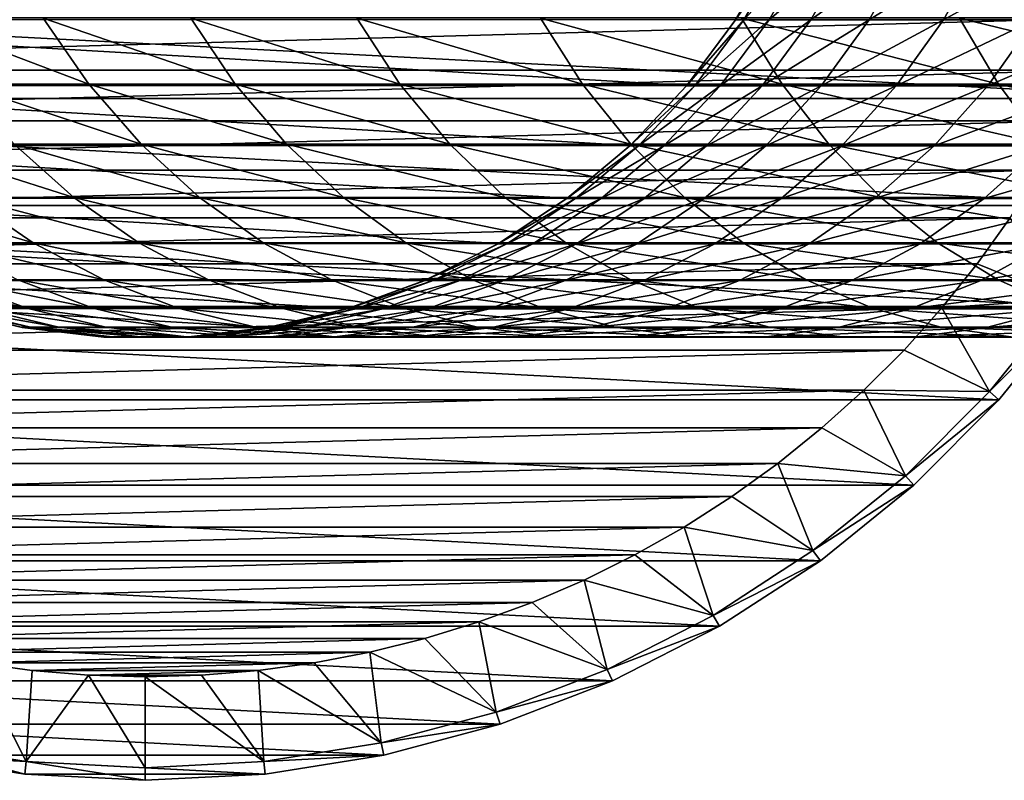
# Model space of a CAD drawing. Header units: metres. Extents: x -23 to 265, y -23 to 70.
# Tile 4 of 64: x -2 to 17, y -23 to -8. Entities that reach past the tile are written whole.
import ezdxf

# ---------------------------------------------------------------- set-up
doc = ezdxf.new("R2010")
doc.units = ezdxf.units.M
doc.layers.add('solid_SWIVIEL_SPOUT_SW0001', color=7, linetype='CONTINUOUS')

msp = doc.modelspace()

# ---------------------------------------------------------------- linework, layer by layer
at = {"layer": 'solid_SWIVIEL_SPOUT_SW0001'}
for points in [[(12.508663, -6.287555, 180.25), (11.693248, -7.698569, 180.25), (11.696816, -7.693145, 100.25)], [(12.673204, -6.287555, 186.304977), (11.693248, -7.698569, 180.25), (12.508663, -6.287555, 180.25)], [(11.858993, -7.698569, 186.349274), (11.693248, -7.698569, 180.25), (12.673204, -6.287555, 186.304977)], [(11.858993, -7.698569, 186.349274), (12.673204, -6.287555, 186.304977), (13.166343, -6.287555, 192.342087)], [(12.355738, -7.698569, 192.430527), (11.858993, -7.698569, 186.349274), (13.166343, -6.287555, 192.342087)], [(12.355738, -7.698569, 192.430527), (13.166343, -6.287555, 192.342087), (13.986623, -6.287555, 198.343506)], [(13.182017, -7.698569, 198.475845), (12.355738, -7.698569, 192.430527), (13.986623, -6.287555, 198.343506)], [(13.182017, -7.698569, 198.475845), (13.986623, -6.287555, 198.343506), (15.131623, -6.287555, 204.291519)], [(14.335391, -7.698569, 204.467361), (13.182017, -7.698569, 198.475845), (15.131623, -6.287555, 204.291519)], [(14.335391, -7.698569, 204.467361), (15.131623, -6.287555, 204.291519), (16.597965, -6.287555, 210.168579)], [(15.812457, -7.698569, 210.38739), (14.335391, -7.698569, 204.467361), (16.597965, -6.287555, 210.168579)], [(15.812457, -7.698569, 210.38739), (16.597965, -6.287555, 210.168579), (18.381319, -6.287555, 215.957321)], [(17.608854, -7.698569, 216.21846), (15.812457, -7.698569, 210.38739), (18.381319, -6.287555, 215.957321)], [(-21.63653, -7.030156, -130), (21.636524, -7.030174, -130), (20.783159, -9.253258, -130)], [(-21.63653, -7.030156, -130), (20.783159, -9.253258, -130), (-20.783169, -9.253239, -130)], [(19.229807, -7.661891, 100), (-19.229818, -7.661862, 100), (-18.78681, -8.691704, 100)], [(18.786798, -8.691728, 100), (19.229807, -7.661891, 100), (-18.78681, -8.691704, 100)], [(-11.696821, -7.693137, 100.25), (11.696816, -7.693145, 100.25), (10.724623, -8.999025, 100.25)], [(-11.696821, -7.693137, 100.25), (10.724623, -8.999025, 100.25), (-10.724627, -8.99902, 100.25)], [(-4.566957, -7.664522, 223.715607), (-3.647996, -8.974045, 223.404938), (-1.11591, -8.974045, 230.273682)], [(-2.016642, -7.664522, 230.633804), (-4.566957, -7.664522, 223.715607), (-1.11591, -8.974045, 230.273682)], [(-2.016642, -7.664522, 230.633804), (-1.11591, -8.974045, 230.273682), (1.785475, -8.974045, 236.994766)], [(0.90563, -7.664522, 237.40329), (-2.016642, -7.664522, 230.633804), (1.785475, -8.974045, 236.994766)], [(0.90563, -7.664522, 237.40329), (1.785475, -8.974045, 236.994766), (5.047593, -8.974045, 243.54837)], [(4.191233, -7.664522, 244.004074), (0.90563, -7.664522, 237.40329), (5.047593, -8.974045, 243.54837)], [(4.191233, -7.664522, 244.004074), (5.047593, -8.974045, 243.54837), (8.660816, -8.974045, 249.915146)], [(7.830468, -7.664522, 250.416672), (4.191233, -7.664522, 244.004074), (8.660816, -8.974045, 249.915146)], [(7.830468, -7.664522, 250.416672), (8.660816, -8.974045, 249.915146), (12.614479, -8.974045, 256.076294)], [(11.812594, -7.664522, 256.622162), (7.830468, -7.664522, 250.416672), (12.614479, -8.974045, 256.076294)], [(11.693248, -7.698569, 180.25), (10.719385, -9.005264, 180.25), (10.724623, -8.999025, 100.25)], [(11.858993, -7.698569, 186.349274), (10.719385, -9.005264, 180.25), (11.693248, -7.698569, 180.25)], [(10.886567, -9.005264, 186.402161), (10.719385, -9.005264, 180.25), (11.858993, -7.698569, 186.349274)], [(11.693248, -7.698569, 180.25), (10.724623, -8.999025, 100.25), (11.696816, -7.693145, 100.25)], [(10.886567, -9.005264, 186.402161), (11.858993, -7.698569, 186.349274), (12.355738, -7.698569, 192.430527)], [(11.38762, -9.005264, 192.536148), (10.886567, -9.005264, 186.402161), (12.355738, -7.698569, 192.430527)], [(11.38762, -9.005264, 192.536148), (12.355738, -7.698569, 192.430527), (13.182017, -7.698569, 198.475845)], [(12.221064, -9.005264, 198.633881), (11.38762, -9.005264, 192.536148), (13.182017, -7.698569, 198.475845)], [(11.812594, -7.664522, 256.622162), (12.614479, -8.974045, 256.076294), (16.896914, -8.974045, 262.013611)], [(16.125858, -7.664522, 262.602234), (11.812594, -7.664522, 256.622162), (16.896914, -8.974045, 262.013611)], [(12.221064, -9.005264, 198.633881), (13.182017, -7.698569, 198.475845), (14.335391, -7.698569, 204.467361)], [(13.38444, -9.005264, 204.677353), (12.221064, -9.005264, 198.633881), (14.335391, -7.698569, 204.467361)], [(13.38444, -9.005264, 204.677353), (14.335391, -7.698569, 204.467361), (15.812457, -7.698569, 210.38739)], [(14.874314, -9.005264, 210.648727), (13.38444, -9.005264, 204.677353), (15.812457, -7.698569, 210.38739)], [(14.874314, -9.005264, 210.648727), (15.812457, -7.698569, 210.38739), (17.608854, -7.698569, 216.21846)], [(16.686289, -9.005264, 216.530365), (14.874314, -9.005264, 210.648727), (17.608854, -7.698569, 216.21846)], [(16.125858, -7.664522, 262.602234), (16.896914, -8.974045, 262.013611), (21.495478, -8.974045, 267.709595)], [(20.757528, -7.664522, 268.339233), (16.125858, -7.664522, 262.602234), (21.495478, -8.974045, 267.709595)], [(16.686289, -9.005264, 216.530365), (17.608854, -7.698569, 216.21846), (19.719278, -7.698569, 221.943375)], [(18.815014, -9.005264, 222.304916), (16.686289, -9.005264, 216.530365), (19.719278, -7.698569, 221.943375)], [(18.786798, -8.691728, 100), (-18.78681, -8.691704, 100), (-18.288727, -9.696001, 100)], [(18.288715, -9.696025, 100), (18.786798, -8.691728, 100), (-18.288727, -9.696001, 100)], [(-10.724627, -8.99902, 100.25), (10.724623, -8.999025, 100.25), (9.607366, -10.183247, 100.25)], [(-10.724627, -8.99902, 100.25), (9.607366, -10.183247, 100.25), (-9.607372, -10.183241, 100.25)], [(-3.647996, -8.974045, 223.404938), (-2.5911, -10.161966, 223.047623), (-0.079978, -10.161966, 229.859497)], [(-1.11591, -8.974045, 230.273682), (-3.647996, -8.974045, 223.404938), (-0.079978, -10.161966, 229.859497)], [(-1.11591, -8.974045, 230.273682), (-0.079978, -10.161966, 229.859497), (2.797383, -10.161966, 236.524933)], [(1.785475, -8.974045, 236.994766), (-1.11591, -8.974045, 230.273682), (2.797383, -10.161966, 236.524933)], [(1.785475, -8.974045, 236.994766), (2.797383, -10.161966, 236.524933), (6.032492, -10.161966, 243.024277)], [(5.047593, -8.974045, 243.54837), (1.785475, -8.974045, 236.994766), (6.032492, -10.161966, 243.024277)], [(5.047593, -8.974045, 243.54837), (6.032492, -10.161966, 243.024277), (9.615798, -10.161966, 249.338333)], [(8.660816, -8.974045, 249.915146), (5.047593, -8.974045, 243.54837), (9.615798, -10.161966, 249.338333)], [(8.660816, -8.974045, 249.915146), (9.615798, -10.161966, 249.338333), (13.536726, -10.161966, 255.448456)], [(12.614479, -8.974045, 256.076294), (8.660816, -8.974045, 249.915146), (13.536726, -10.161966, 255.448456)], [(10.719385, -9.005264, 180.25), (9.600271, -10.189936, 180.25), (9.607366, -10.183247, 100.25)], [(10.886567, -9.005264, 186.402161), (9.600271, -10.189936, 180.25), (10.719385, -9.005264, 180.25)], [(9.769105, -10.189936, 186.462936), (9.600271, -10.189936, 180.25), (10.886567, -9.005264, 186.402161)], [(10.719385, -9.005264, 180.25), (9.607366, -10.183247, 100.25), (10.724623, -8.999025, 100.25)], [(9.769105, -10.189936, 186.462936), (10.886567, -9.005264, 186.402161), (11.38762, -9.005264, 192.536148)], [(10.275107, -10.189936, 192.657532), (9.769105, -10.189936, 186.462936), (11.38762, -9.005264, 192.536148)], [(10.275107, -10.189936, 192.657532), (11.38762, -9.005264, 192.536148), (12.221064, -9.005264, 198.633881)], [(11.116786, -10.189936, 198.815506), (10.275107, -10.189936, 192.657532), (12.221064, -9.005264, 198.633881)], [(11.116786, -10.189936, 198.815506), (12.221064, -9.005264, 198.633881), (13.38444, -9.005264, 204.677353)], [(12.291655, -10.189936, 204.918671), (11.116786, -10.189936, 198.815506), (13.38444, -9.005264, 204.677353)], [(12.291655, -10.189936, 204.918671), (13.38444, -9.005264, 204.677353), (14.874314, -9.005264, 210.648727)], [(13.796247, -10.189936, 210.949036), (12.291655, -10.189936, 204.918671), (14.874314, -9.005264, 210.648727)], [(12.614479, -8.974045, 256.076294), (13.536726, -10.161966, 255.448456), (17.783703, -10.161966, 261.336639)], [(16.896914, -8.974045, 262.013611), (12.614479, -8.974045, 256.076294), (17.783703, -10.161966, 261.336639)], [(13.796247, -10.189936, 210.949036), (14.874314, -9.005264, 210.648727), (16.686289, -9.005264, 216.530365)], [(15.626122, -10.189936, 216.888779), (13.796247, -10.189936, 210.949036), (16.686289, -9.005264, 216.530365)], [(15.626122, -10.189936, 216.888779), (16.686289, -9.005264, 216.530365), (18.815014, -9.005264, 222.304916)], [(17.775879, -10.189936, 222.720383), (15.626122, -10.189936, 216.888779), (18.815014, -9.005264, 222.304916)], [(16.896914, -8.974045, 262.013611), (17.783703, -10.161966, 261.336639), (22.344193, -10.161966, 266.985443)], [(21.495478, -8.974045, 267.709595), (16.896914, -8.974045, 262.013611), (22.344193, -10.161966, 266.985443)], [(-20.783169, -9.253239, -130), (20.783159, -9.253258, -130), (19.702097, -11.374965, -130)], [(-20.783169, -9.253239, -130), (19.702097, -11.374965, -130), (-19.702105, -11.374951, -130)], [(18.288715, -9.696025, 100), (-18.288727, -9.696001, 100), (-17.73695, -10.671954, 100)], [(17.73694, -10.671971, 100), (18.288715, -9.696025, 100), (-17.73695, -10.671954, 100)], [(-9.607372, -10.183241, 100.25), (9.607366, -10.183247, 100.25), (8.360217, -11.229728, 100.25)], [(-9.607372, -10.183241, 100.25), (8.360217, -11.229728, 100.25), (-8.36022, -11.229725, 100.25)], [(-4.728569, -10.161966, 216.109421), (-3.528125, -11.212191, 215.775024), (-1.410588, -11.212191, 222.648514)], [(-2.5911, -10.161966, 223.047623), (-4.728569, -10.161966, 216.109421), (-1.410588, -11.212191, 222.648514)], [(-2.5911, -10.161966, 223.047623), (-1.410588, -11.212191, 222.648514), (1.077116, -11.212191, 229.396866)], [(-0.079978, -10.161966, 229.859497), (-2.5911, -10.161966, 223.047623), (1.077116, -11.212191, 229.396866)], [(-0.079978, -10.161966, 229.859497), (1.077116, -11.212191, 229.396866), (3.927645, -11.212191, 236.000153)], [(2.797383, -10.161966, 236.524933), (-0.079978, -10.161966, 229.859497), (3.927645, -11.212191, 236.000153)], [(2.797383, -10.161966, 236.524933), (3.927645, -11.212191, 236.000153), (7.132585, -11.212191, 242.438889)], [(6.032492, -10.161966, 243.024277), (2.797383, -10.161966, 236.524933), (7.132585, -11.212191, 242.438889)], [(6.032492, -10.161966, 243.024277), (7.132585, -11.212191, 242.438889), (10.682476, -11.212191, 248.694046)], [(9.615798, -10.161966, 249.338333), (6.032492, -10.161966, 243.024277), (10.682476, -11.212191, 248.694046)], [(9.600271, -10.189936, 180.25), (8.351071, -11.23653, 180.25), (8.360217, -11.229728, 100.25)], [(9.769105, -10.189936, 186.462936), (8.351071, -11.23653, 180.25), (9.600271, -10.189936, 180.25)], [(8.521749, -11.23653, 186.530777), (8.351071, -11.23653, 180.25), (9.769105, -10.189936, 186.462936)], [(9.600271, -10.189936, 180.25), (8.360217, -11.229728, 100.25), (9.607366, -10.183247, 100.25)], [(8.521749, -11.23653, 186.530777), (9.769105, -10.189936, 186.462936), (10.275107, -10.189936, 192.657532)], [(9.033277, -11.23653, 192.793015), (8.521749, -11.23653, 186.530777), (10.275107, -10.189936, 192.657532)], [(9.033277, -11.23653, 192.793015), (10.275107, -10.189936, 192.657532), (11.116786, -10.189936, 198.815506)], [(9.884145, -11.23653, 199.018234), (9.033277, -11.23653, 192.793015), (11.116786, -10.189936, 198.815506)], [(9.615798, -10.161966, 249.338333), (10.682476, -11.212191, 248.694046), (14.566839, -11.212191, 254.747208)], [(13.536726, -10.161966, 255.448456), (9.615798, -10.161966, 249.338333), (14.566839, -11.212191, 254.747208)], [(9.884145, -11.23653, 199.018234), (11.116786, -10.189936, 198.815506), (12.291655, -10.189936, 204.918671)], [(11.071843, -11.23653, 205.188049), (9.884145, -11.23653, 199.018234), (12.291655, -10.189936, 204.918671)], [(11.071843, -11.23653, 205.188049), (12.291655, -10.189936, 204.918671), (13.796247, -10.189936, 210.949036)], [(12.592866, -11.23653, 211.284256), (11.071843, -11.23653, 205.188049), (13.796247, -10.189936, 210.949036)], [(12.592866, -11.23653, 211.284256), (13.796247, -10.189936, 210.949036), (15.626122, -10.189936, 216.888779)], [(14.442721, -11.23653, 217.288864), (12.592866, -11.23653, 211.284256), (15.626122, -10.189936, 216.888779)], [(13.536726, -10.161966, 255.448456), (14.566839, -11.212191, 254.747208), (18.774212, -11.212191, 260.580475)], [(17.783703, -10.161966, 261.336639), (13.536726, -10.161966, 255.448456), (18.774212, -11.212191, 260.580475)], [(14.442721, -11.23653, 217.288864), (15.626122, -10.189936, 216.888779), (17.775879, -10.189936, 222.720383)], [(16.615952, -11.23653, 223.184143), (14.442721, -11.23653, 217.288864), (17.775879, -10.189936, 222.720383)], [(16.615952, -11.23653, 223.184143), (17.775879, -10.189936, 222.720383), (20.23917, -10.189936, 228.426636)], [(19.106142, -11.23653, 228.952698), (16.615952, -11.23653, 223.184143), (20.23917, -10.189936, 228.426636)], [(17.73694, -10.671971, 100), (-17.73695, -10.671954, 100), (-17.133148, -11.616593, 100)], [(17.133141, -11.616605, 100), (17.73694, -10.671971, 100), (-17.133148, -11.616593, 100)], [(-8.36022, -11.229725, 100.25), (8.360217, -11.229728, 100.25), (6.999993, -12.12436, 100.25)], [(-8.36022, -11.229725, 100.25), (6.999993, -12.12436, 100.25), (-7, -12.124356, 100.25)], [(-5.269244, -11.212191, 208.796661), (-3.941481, -12.110486, 208.503464), (-2.218246, -12.110486, 215.410126)], [(-3.528125, -11.212191, 215.775024), (-5.269244, -11.212191, 208.796661), (-2.218246, -12.110486, 215.410126)], [(-3.528125, -11.212191, 215.775024), (-2.218246, -12.110486, 215.410126), (-0.122459, -12.110486, 222.213028)], [(-1.410588, -11.212191, 222.648514), (-3.528125, -11.212191, 215.775024), (-0.122459, -12.110486, 222.213028)], [(-1.410588, -11.212191, 222.648514), (-0.122459, -12.110486, 222.213028), (2.339694, -12.110486, 228.892059)], [(1.077116, -11.212191, 229.396866), (-1.410588, -11.212191, 222.648514), (2.339694, -12.110486, 228.892059)], [(1.077116, -11.212191, 229.396866), (2.339694, -12.110486, 228.892059), (5.160944, -12.110486, 235.427521)], [(3.927645, -11.212191, 236.000153), (1.077116, -11.212191, 229.396866), (5.160944, -12.110486, 235.427521)], [(3.927645, -11.212191, 236.000153), (5.160944, -12.110486, 235.427521), (8.332965, -12.110486, 241.800125)], [(7.132585, -11.212191, 242.438889), (3.927645, -11.212191, 236.000153), (8.332965, -12.110486, 241.800125)], [(8.351071, -11.23653, 180.25), (6.988711, -12.130866, 180.25), (6.999993, -12.12436, 100.25)], [(8.521749, -11.23653, 186.530777), (6.988711, -12.130866, 180.25), (8.351071, -11.23653, 180.25)], [(7.161399, -12.130866, 186.604767), (6.988711, -12.130866, 180.25), (8.521749, -11.23653, 186.530777)], [(8.351071, -11.23653, 180.25), (6.999993, -12.12436, 100.25), (8.360217, -11.229728, 100.25)], [(7.132585, -11.212191, 242.438889), (8.332965, -12.110486, 241.800125), (11.846394, -12.110486, 247.991043)], [(10.682476, -11.212191, 248.694046), (7.132585, -11.212191, 242.438889), (11.846394, -12.110486, 247.991043)], [(7.161399, -12.130866, 186.604767), (8.521749, -11.23653, 186.530777), (9.033277, -11.23653, 192.793015)], [(7.678953, -12.130866, 192.940765), (7.161399, -12.130866, 186.604767), (9.033277, -11.23653, 192.793015)], [(7.678953, -12.130866, 192.940765), (9.033277, -11.23653, 192.793015), (9.884145, -11.23653, 199.018234)], [(8.539845, -12.130866, 199.239319), (7.678953, -12.130866, 192.940765), (9.884145, -11.23653, 199.018234)], [(8.539845, -12.130866, 199.239319), (9.884145, -11.23653, 199.018234), (11.071843, -11.23653, 205.188049)], [(9.741534, -12.130866, 205.481827), (8.539845, -12.130866, 199.239319), (11.071843, -11.23653, 205.188049)], [(9.741534, -12.130866, 205.481827), (11.071843, -11.23653, 205.188049), (12.592866, -11.23653, 211.284256)], [(11.280475, -12.130866, 211.649841), (9.741534, -12.130866, 205.481827), (12.592866, -11.23653, 211.284256)], [(10.682476, -11.212191, 248.694046), (11.846394, -12.110486, 247.991043), (15.69086, -12.110486, 253.982025)], [(14.566839, -11.212191, 254.747208), (10.682476, -11.212191, 248.694046), (15.69086, -12.110486, 253.982025)], [(11.280475, -12.130866, 211.649841), (12.592866, -11.23653, 211.284256), (14.442721, -11.23653, 217.288864)], [(13.152122, -12.130866, 217.725189), (11.280475, -12.130866, 211.649841), (14.442721, -11.23653, 217.288864)], [(13.152122, -12.130866, 217.725189), (14.442721, -11.23653, 217.288864), (16.615952, -11.23653, 223.184143)], [(15.350954, -12.130866, 223.689911), (13.152122, -12.130866, 217.725189), (16.615952, -11.23653, 223.184143)], [(14.566839, -11.212191, 254.747208), (15.69086, -12.110486, 253.982025), (19.855017, -12.110486, 259.755371)], [(18.774212, -11.212191, 260.580475), (14.566839, -11.212191, 254.747208), (19.855017, -12.110486, 259.755371)], [(15.350954, -12.130866, 223.689911), (16.615952, -11.23653, 223.184143), (19.106142, -11.23653, 228.952698)], [(17.870478, -12.130866, 229.526428), (15.350954, -12.130866, 223.689911), (19.106142, -11.23653, 228.952698)], [(-19.702105, -11.374951, -130), (19.702097, -11.374965, -130), (18.405117, -13.37214, -130)], [(-19.702105, -11.374951, -130), (18.405117, -13.37214, -130), (-18.405123, -13.372131, -130)], [(17.133141, -11.616605, 100), (-17.133148, -11.616593, 100), (-16.479145, -12.52708, 100)], [(16.479136, -12.527091, 100), (17.133141, -11.616605, 100), (-16.479145, -12.52708, 100)], [(18.202868, -13.225187, 98.199997), (17.133141, -11.616605, 100), (16.479136, -12.527091, 100)], [(-7, -12.124356, 100.25), (6.999993, -12.12436, 100.25), (5.545114, -12.855027, 100.25)], [(-7, -12.124356, 100.25), (5.545114, -12.855027, 100.25), (-5.545118, -12.855025, 100.25)], [(-3.941481, -12.110486, 208.503464), (-2.52078, -12.84468, 208.189728), (-0.81668, -12.84468, 215.019699)], [(-2.218246, -12.110486, 215.410126), (-3.941481, -12.110486, 208.503464), (-0.81668, -12.84468, 215.019699)], [(-2.218246, -12.110486, 215.410126), (-0.81668, -12.84468, 215.019699), (1.255835, -12.84468, 221.747055)], [(-0.122459, -12.110486, 222.213028), (-2.218246, -12.110486, 215.410126), (1.255835, -12.84468, 221.747055)], [(-0.122459, -12.110486, 222.213028), (1.255835, -12.84468, 221.747055), (3.690646, -12.84468, 228.351929)], [(2.339694, -12.110486, 228.892059), (-0.122459, -12.110486, 222.213028), (3.690646, -12.84468, 228.351929)], [(2.339694, -12.110486, 228.892059), (3.690646, -12.84468, 228.351929), (6.480569, -12.84468, 234.814819)], [(5.160944, -12.110486, 235.427521), (2.339694, -12.110486, 228.892059), (6.480569, -12.84468, 234.814819)], [(5.160944, -12.110486, 235.427521), (6.480569, -12.84468, 234.814819), (9.617367, -12.84468, 241.116653)], [(8.332965, -12.110486, 241.800125), (5.160944, -12.110486, 235.427521), (9.617367, -12.84468, 241.116653)], [(6.988711, -12.130866, 180.25), (5.531652, -12.860826, 180.25), (5.545114, -12.855027, 100.25)], [(7.161399, -12.130866, 186.604767), (5.531652, -12.860826, 180.25), (6.988711, -12.130866, 180.25)], [(5.70649, -12.860826, 186.683899), (5.531652, -12.860826, 180.25), (7.161399, -12.130866, 186.604767)], [(6.988711, -12.130866, 180.25), (5.545114, -12.855027, 100.25), (6.999993, -12.12436, 100.25)], [(5.70649, -12.860826, 186.683899), (7.161399, -12.130866, 186.604767), (7.678953, -12.130866, 192.940765)], [(6.230489, -12.860826, 193.098801), (5.70649, -12.860826, 186.683899), (7.678953, -12.130866, 192.940765)], [(6.230489, -12.860826, 193.098801), (7.678953, -12.130866, 192.940765), (8.539845, -12.130866, 199.239319)], [(7.102101, -12.860826, 199.475784), (6.230489, -12.860826, 193.098801), (8.539845, -12.130866, 199.239319)], [(7.102101, -12.860826, 199.475784), (8.539845, -12.130866, 199.239319), (9.741534, -12.130866, 205.481827)], [(8.318754, -12.860826, 205.796021), (7.102101, -12.860826, 199.475784), (9.741534, -12.130866, 205.481827)], [(8.318754, -12.860826, 205.796021), (9.741534, -12.130866, 205.481827), (11.280475, -12.130866, 211.649841)], [(9.876858, -12.860826, 212.040848), (8.318754, -12.860826, 205.796021), (11.280475, -12.130866, 211.649841)], [(8.332965, -12.110486, 241.800125), (9.617367, -12.84468, 241.116653), (13.091781, -12.84468, 247.238831)], [(11.846394, -12.110486, 247.991043), (8.332965, -12.110486, 241.800125), (13.091781, -12.84468, 247.238831)], [(9.876858, -12.860826, 212.040848), (11.280475, -12.130866, 211.649841), (13.152122, -12.130866, 217.725189)], [(11.771811, -12.860826, 218.191833), (9.876858, -12.860826, 212.040848), (13.152122, -12.130866, 217.725189)], [(11.771811, -12.860826, 218.191833), (13.152122, -12.130866, 217.725189), (15.350954, -12.130866, 223.689911)], [(13.998024, -12.860826, 224.23085), (11.771811, -12.860826, 218.191833), (15.350954, -12.130866, 223.689911)], [(11.846394, -12.110486, 247.991043), (13.091781, -12.84468, 247.238831), (16.893557, -12.84468, 253.163269)], [(15.69086, -12.110486, 253.982025), (11.846394, -12.110486, 247.991043), (16.893557, -12.84468, 253.163269)], [(13.998024, -12.860826, 224.23085), (15.350954, -12.130866, 223.689911), (17.870478, -12.130866, 229.526428)], [(16.548922, -12.860826, 230.14003), (13.998024, -12.860826, 224.23085), (17.870478, -12.130866, 229.526428)], [(15.69086, -12.110486, 253.982025), (16.893557, -12.84468, 253.163269), (21.011475, -12.84468, 258.872498)], [(19.855017, -12.110486, 259.755371), (15.69086, -12.110486, 253.982025), (21.011475, -12.84468, 258.872498)], [(16.548922, -12.860826, 230.14003), (17.870478, -12.130866, 229.526428), (20.70326, -12.130866, 235.217499)], [(19.416979, -12.860826, 235.901962), (16.548922, -12.860826, 230.14003), (20.70326, -12.130866, 235.217499)], [(16.479136, -12.527091, 100), (-16.479145, -12.52708, 100), (-15.776754, -13.400896, 100)], [(15.776747, -13.400906, 100), (16.479136, -12.527091, 100), (-15.776754, -13.400896, 100)], [(18.202868, -13.225187, 98.199997), (16.479136, -12.527091, 100), (15.776747, -13.400906, 100)], [(-5.545118, -12.855025, 100.25), (5.545114, -12.855027, 100.25), (4.015254, -13.411851, 100.25)], [(-5.545118, -12.855025, 100.25), (4.015254, -13.411851, 100.25), (-4.015261, -13.411848, 100.25)], [(-4.80472, -12.84468, 194.30275), (-3.283356, -13.404825, 194.13678), (-2.341331, -13.404825, 201.028915)], [(-3.851436, -12.84468, 201.277267), (-4.80472, -12.84468, 194.30275), (-2.341331, -13.404825, 201.028915)], [(-3.851436, -12.84468, 201.277267), (-2.341331, -13.404825, 201.028915), (-1.026393, -13.404825, 207.859711)], [(-2.52078, -12.84468, 208.189728), (-3.851436, -12.84468, 201.277267), (-1.026393, -13.404825, 207.859711)], [(-2.52078, -12.84468, 208.189728), (-1.026393, -13.404825, 207.859711), (0.65758, -13.404825, 214.609024)], [(-0.81668, -12.84468, 215.019699), (-2.52078, -12.84468, 208.189728), (0.65758, -13.404825, 214.609024)], [(-0.81668, -12.84468, 215.019699), (0.65758, -13.404825, 214.609024), (2.705615, -13.404825, 221.256912)], [(1.255835, -12.84468, 221.747055), (-0.81668, -12.84468, 215.019699), (2.705615, -13.404825, 221.256912)], [(1.255835, -12.84468, 221.747055), (2.705615, -13.404825, 221.256912), (5.111669, -13.404825, 227.783783)], [(3.690646, -12.84468, 228.351929), (1.255835, -12.84468, 221.747055), (5.111669, -13.404825, 227.783783)], [(3.690646, -12.84468, 228.351929), (5.111669, -13.404825, 227.783783), (7.868638, -13.404825, 234.170334)], [(6.480569, -12.84468, 234.814819), (3.690646, -12.84468, 228.351929), (7.868638, -13.404825, 234.170334)], [(5.531652, -12.860826, 180.25), (3.999637, -13.416516, 180.25), (4.015254, -13.411851, 100.25)], [(5.70649, -12.860826, 186.683899), (3.999637, -13.416516, 180.25), (5.531652, -12.860826, 180.25)], [(4.176736, -13.416516, 186.767105), (3.999637, -13.416516, 180.25), (5.70649, -12.860826, 186.683899)], [(5.531652, -12.860826, 180.25), (4.015254, -13.411851, 100.25), (5.545114, -12.855027, 100.25)], [(4.176736, -13.416516, 186.767105), (5.70649, -12.860826, 186.683899), (6.230489, -12.860826, 193.098801)], [(4.707511, -13.416516, 193.264954), (4.176736, -13.416516, 186.767105), (6.230489, -12.860826, 193.098801)], [(4.707511, -13.416516, 193.264954), (6.230489, -12.860826, 193.098801), (7.102101, -12.860826, 199.475784)], [(5.590395, -13.416516, 199.724411), (4.707511, -13.416516, 193.264954), (7.102101, -12.860826, 199.475784)], [(5.590395, -13.416516, 199.724411), (7.102101, -12.860826, 199.475784), (8.318754, -12.860826, 205.796021)], [(6.822782, -13.416516, 206.126373), (5.590395, -13.416516, 199.724411), (8.318754, -12.860826, 205.796021)], [(6.480569, -12.84468, 234.814819), (7.868638, -13.404825, 234.170334), (10.968386, -13.404825, 240.397736)], [(9.617367, -12.84468, 241.116653), (6.480569, -12.84468, 234.814819), (10.968386, -13.404825, 240.397736)], [(6.822782, -13.416516, 206.126373), (8.318754, -12.860826, 205.796021), (9.876858, -12.860826, 212.040848)], [(8.401034, -13.416516, 212.451965), (6.822782, -13.416516, 206.126373), (9.876858, -12.860826, 212.040848)], [(8.401034, -13.416516, 212.451965), (9.876858, -12.860826, 212.040848), (11.771811, -12.860826, 218.191833)], [(10.320494, -13.416516, 218.682495), (8.401034, -13.416516, 212.451965), (11.771811, -12.860826, 218.191833)], [(9.617367, -12.84468, 241.116653), (10.968386, -13.404825, 240.397736), (14.401763, -13.404825, 246.447601)], [(13.091781, -12.84468, 247.238831), (9.617367, -12.84468, 241.116653), (14.401763, -13.404825, 246.447601)], [(10.320494, -13.416516, 218.682495), (11.771811, -12.860826, 218.191833), (13.998024, -12.860826, 224.23085)], [(12.575495, -13.416516, 224.799591), (10.320494, -13.416516, 218.682495), (13.998024, -12.860826, 224.23085)], [(12.575495, -13.416516, 224.799591), (13.998024, -12.860826, 224.23085), (16.548922, -12.860826, 230.14003)], [(15.159381, -13.416516, 230.785202), (12.575495, -13.416516, 224.799591), (16.548922, -12.860826, 230.14003)], [(13.091781, -12.84468, 247.238831), (14.401763, -13.404825, 246.447601), (18.158634, -13.404825, 252.302063)], [(16.893557, -12.84468, 253.163269), (13.091781, -12.84468, 247.238831), (18.158634, -13.404825, 252.302063)], [(15.159381, -13.416516, 230.785202), (16.548922, -12.860826, 230.14003), (19.416979, -12.860826, 235.901962)], [(18.064526, -13.416516, 236.621643), (15.159381, -13.416516, 230.785202), (19.416979, -12.860826, 235.901962)], [(16.893557, -12.84468, 253.163269), (18.158634, -13.404825, 252.302063), (22.227913, -13.404825, 257.943878)], [(21.011475, -12.84468, 258.872498), (16.893557, -12.84468, 253.163269), (22.227913, -13.404825, 257.943878)], [(18.202868, -13.225187, 98.199997), (15.776747, -13.400906, 100), (16.720783, -15.055411, 98.199997)], [(16.720783, -15.055411, 98.199997), (16.720728, -15.055472, -27), (18.202868, -13.225188, -27)], [(18.405123, -13.372135, -31.770285), (18.202868, -13.225188, -27), (16.720728, -15.055472, -27)], [(18.202868, -13.225187, 98.199997), (16.720783, -15.055411, 98.199997), (18.202868, -13.225188, -27)], [(-18.405123, -13.372131, -130), (18.405117, -13.37214, -130), (16.906515, -15.222754, -130)], [(-18.405123, -13.372131, -130), (16.906515, -15.222754, -130), (-16.906519, -15.22275, -130)], [(15.776747, -13.400906, 100), (-15.776754, -13.400896, 100), (-15.028111, -14.235373, 100)], [(15.02811, -14.235375, 100), (15.776747, -13.400906, 100), (-15.028111, -14.235373, 100)], [(-2.266907, -13.78333, 187.117569), (-4.038647, -13.404825, 180.25), (-4.015245, -13.411853, 180.25)], [(-3.849685, -13.404825, 187.203644), (-4.038647, -13.404825, 180.25), (-2.266907, -13.78333, 187.117569)], [(-4.015261, -13.411848, 100.25), (4.015254, -13.411851, 100.25), (2.431064, -13.787311, 100.25)], [(-4.015261, -13.411848, 100.25), (2.431064, -13.787311, 100.25), (-2.431069, -13.78731, 100.25)], [(-4.015245, -13.411853, 180.25), (-4.015261, -13.411848, 100.25), (-2.431069, -13.78731, 100.25)], [(-2.45353, -13.78333, 180.25), (-4.015245, -13.411853, 180.25), (-2.431069, -13.78731, 100.25)], [(-2.266907, -13.78333, 187.117569), (-4.015245, -13.411853, 180.25), (-2.45353, -13.78333, 180.25)], [(-3.849685, -13.404825, 187.203644), (-2.266907, -13.78333, 187.117569), (-1.70759, -13.78333, 193.964859)], [(-3.283356, -13.404825, 194.13678), (-3.849685, -13.404825, 187.203644), (-1.70759, -13.78333, 193.964859)], [(-3.283356, -13.404825, 194.13678), (-1.70759, -13.78333, 193.964859), (-0.777228, -13.78333, 200.771667)], [(-2.341331, -13.404825, 201.028915), (-3.283356, -13.404825, 194.13678), (-0.777228, -13.78333, 200.771667)], [(-2.341331, -13.404825, 201.028915), (-0.777228, -13.78333, 200.771667), (0.521433, -13.78333, 207.517914)], [(-1.026393, -13.404825, 207.859711), (-2.341331, -13.404825, 201.028915), (0.521433, -13.78333, 207.517914)], [(-1.026393, -13.404825, 207.859711), (0.521433, -13.78333, 207.517914), (2.184557, -13.78333, 214.183655)], [(0.65758, -13.404825, 214.609024), (-1.026393, -13.404825, 207.859711), (2.184557, -13.78333, 214.183655)], [(0.65758, -13.404825, 214.609024), (2.184557, -13.78333, 214.183655), (4.207238, -13.78333, 220.749252)], [(2.705615, -13.404825, 221.256912), (0.65758, -13.404825, 214.609024), (4.207238, -13.78333, 220.749252)], [(4.176736, -13.416516, 186.767105), (2.413426, -13.790409, 180.25), (2.431074, -13.787309, 180.25)], [(2.592866, -13.790409, 186.853241), (2.413426, -13.790409, 180.25), (4.176736, -13.416516, 186.767105)], [(2.431074, -13.787309, 180.25), (2.431064, -13.787311, 100.25), (4.015254, -13.411851, 100.25)], [(3.999637, -13.416516, 180.25), (2.431074, -13.787309, 180.25), (4.015254, -13.411851, 100.25)], [(4.176736, -13.416516, 186.767105), (2.431074, -13.787309, 180.25), (3.999637, -13.416516, 180.25)], [(2.592866, -13.790409, 186.853241), (4.176736, -13.416516, 186.767105), (4.707511, -13.416516, 193.264954)], [(3.130657, -13.790409, 193.436996), (2.592866, -13.790409, 186.853241), (4.707511, -13.416516, 193.264954)], [(2.705615, -13.404825, 221.256912), (4.207238, -13.78333, 220.749252), (6.583505, -13.78333, 227.195313)], [(5.111669, -13.404825, 227.783783), (2.705615, -13.404825, 221.256912), (6.583505, -13.78333, 227.195313)], [(3.130657, -13.790409, 193.436996), (4.707511, -13.416516, 193.264954), (5.590395, -13.416516, 199.724411)], [(4.025211, -13.790409, 199.981827), (3.130657, -13.790409, 193.436996), (5.590395, -13.416516, 199.724411)], [(4.025211, -13.790409, 199.981827), (5.590395, -13.416516, 199.724411), (6.822782, -13.416516, 206.126373)], [(5.273888, -13.790409, 206.468414), (4.025211, -13.790409, 199.981827), (6.822782, -13.416516, 206.126373)], [(5.111669, -13.404825, 227.783783), (6.583505, -13.78333, 227.195313), (9.306342, -13.78333, 233.502792)], [(7.868638, -13.404825, 234.170334), (5.111669, -13.404825, 227.783783), (9.306342, -13.78333, 233.502792)], [(5.273888, -13.790409, 206.468414), (6.822782, -13.416516, 206.126373), (8.401034, -13.416516, 212.451965)], [(6.873003, -13.790409, 212.877625), (5.273888, -13.790409, 206.468414), (8.401034, -13.416516, 212.451965)], [(6.873003, -13.790409, 212.877625), (8.401034, -13.416516, 212.451965), (10.320494, -13.416516, 218.682495)], [(8.817834, -13.790409, 219.190521), (6.873003, -13.790409, 212.877625), (10.320494, -13.416516, 218.682495)], [(7.868638, -13.404825, 234.170334), (9.306342, -13.78333, 233.502792), (12.367716, -13.78333, 239.653107)], [(10.968386, -13.404825, 240.397736), (7.868638, -13.404825, 234.170334), (12.367716, -13.78333, 239.653107)], [(8.817834, -13.790409, 219.190521), (10.320494, -13.416516, 218.682495), (12.575495, -13.416516, 224.799591)], [(11.102643, -13.790409, 225.388474), (8.817834, -13.790409, 219.190521), (12.575495, -13.416516, 224.799591)], [(10.968386, -13.404825, 240.397736), (12.367716, -13.78333, 239.653107), (15.758587, -13.78333, 245.628067)], [(14.401763, -13.404825, 246.447601), (10.968386, -13.404825, 240.397736), (15.758587, -13.78333, 245.628067)], [(11.102643, -13.790409, 225.388474), (12.575495, -13.416516, 224.799591), (15.159381, -13.416516, 230.785202)], [(13.720684, -13.790409, 231.453201), (11.102643, -13.790409, 225.388474), (15.159381, -13.416516, 230.785202)], [(13.720684, -13.790409, 231.453201), (15.159381, -13.416516, 230.785202), (18.064526, -13.416516, 236.621643)], [(16.66423, -13.790409, 237.366791), (13.720684, -13.790409, 231.453201), (18.064526, -13.416516, 236.621643)], [(14.401763, -13.404825, 246.447601), (15.758587, -13.78333, 245.628067), (19.468948, -13.78333, 251.410065)], [(18.158634, -13.404825, 252.302063), (14.401763, -13.404825, 246.447601), (19.468948, -13.78333, 251.410065)], [(16.720783, -15.055411, 98.199997), (15.776747, -13.400906, 100), (15.02811, -14.235375, 100)], [(16.66423, -13.790409, 237.366791), (18.064526, -13.416516, 236.621643), (21.282356, -13.416516, 242.291702)], [(19.924593, -13.790409, 243.111786), (16.66423, -13.790409, 237.366791), (21.282356, -13.416516, 242.291702)], [(18.405123, -13.372135, -31.770285), (16.720728, -15.055472, -27), (16.906513, -15.222755, -31.770285)], [(18.405123, -13.372135, -31.770285), (16.906513, -15.222755, -31.770285), (18.405117, -13.37214, -130)], [(16.906513, -15.222755, -31.770285), (16.906515, -15.222754, -130), (18.405117, -13.37214, -130)], [(-2.431074, -13.787309, 180.25), (-2.45353, -13.78333, 180.25), (-2.431069, -13.78731, 100.25)], [(-0.650933, -13.975067, 187.029678), (-2.45353, -13.78333, 180.25), (-2.431074, -13.787309, 180.25)], [(-2.266907, -13.78333, 187.117569), (-2.45353, -13.78333, 180.25), (-0.650933, -13.975067, 187.029678)], [(-2.431074, -13.787309, 180.25), (-2.431069, -13.78731, 100.25), (-0.814046, -13.976313, 100.25)], [(-0.835168, -13.975067, 180.25), (-2.431074, -13.787309, 180.25), (-0.814046, -13.976313, 100.25)], [(-0.650933, -13.975067, 187.029678), (-2.431074, -13.787309, 180.25), (-0.835168, -13.975067, 180.25)], [(-2.431069, -13.78731, 100.25), (2.431064, -13.787311, 100.25), (0.814039, -13.976314, 100.25)], [(-2.431069, -13.78731, 100.25), (0.814039, -13.976314, 100.25), (-0.814046, -13.976313, 100.25)], [(-2.266907, -13.78333, 187.117569), (-0.650933, -13.975067, 187.029678), (-0.098773, -13.975067, 193.789337)], [(-1.70759, -13.78333, 193.964859), (-2.266907, -13.78333, 187.117569), (-0.098773, -13.975067, 193.789337)], [(-1.70759, -13.78333, 193.964859), (-0.098773, -13.975067, 193.789337), (0.819682, -13.975067, 200.509033)], [(-0.777228, -13.78333, 200.771667), (-1.70759, -13.78333, 193.964859), (0.819682, -13.975067, 200.509033)], [(-0.777228, -13.78333, 200.771667), (0.819682, -13.975067, 200.509033), (2.101722, -13.975067, 207.16893)], [(0.521433, -13.78333, 207.517914), (-0.777228, -13.78333, 200.771667), (2.101722, -13.975067, 207.16893)], [(0.521433, -13.78333, 207.517914), (2.101722, -13.975067, 207.16893), (3.743562, -13.975067, 213.749374)], [(2.184557, -13.78333, 214.183655), (0.521433, -13.78333, 207.517914), (3.743562, -13.975067, 213.749374)], [(2.592866, -13.790409, 186.853241), (0.794512, -13.977437, 180.25), (0.814028, -13.976315, 180.25)], [(0.976342, -13.977437, 186.941162), (0.794512, -13.977437, 180.25), (2.592866, -13.790409, 186.853241)], [(0.814028, -13.976315, 180.25), (0.814039, -13.976314, 100.25), (2.431064, -13.787311, 100.25)], [(2.413426, -13.790409, 180.25), (0.814028, -13.976315, 180.25), (2.431064, -13.787311, 100.25)], [(2.592866, -13.790409, 186.853241), (0.814028, -13.976315, 180.25), (2.413426, -13.790409, 180.25)], [(0.976342, -13.977437, 186.941162), (2.592866, -13.790409, 186.853241), (3.130657, -13.790409, 193.436996)], [(1.521293, -13.977437, 193.612579), (0.976342, -13.977437, 186.941162), (3.130657, -13.790409, 193.436996)], [(1.521293, -13.977437, 193.612579), (3.130657, -13.790409, 193.436996), (4.025211, -13.790409, 199.981827)], [(2.427758, -13.977437, 200.244553), (1.521293, -13.977437, 193.612579), (4.025211, -13.790409, 199.981827)], [(2.184557, -13.78333, 214.183655), (3.743562, -13.975067, 213.749374), (5.740356, -13.975067, 220.230942)], [(4.207238, -13.78333, 220.749252), (2.184557, -13.78333, 214.183655), (5.740356, -13.975067, 220.230942)], [(2.431074, -13.787309, 180.25), (2.413426, -13.790409, 180.25), (2.431064, -13.787311, 100.25)], [(2.427758, -13.977437, 200.244553), (4.025211, -13.790409, 199.981827), (5.273888, -13.790409, 206.468414)], [(3.693061, -13.977437, 206.817505), (2.427758, -13.977437, 200.244553), (5.273888, -13.790409, 206.468414)], [(3.693061, -13.977437, 206.817505), (5.273888, -13.790409, 206.468414), (6.873003, -13.790409, 212.877625)], [(5.313468, -13.977437, 213.312057), (3.693061, -13.977437, 206.817505), (6.873003, -13.790409, 212.877625)], [(4.207238, -13.78333, 220.749252), (5.740356, -13.975067, 220.230942), (8.08621, -13.975067, 226.594498)], [(6.583505, -13.78333, 227.195313), (4.207238, -13.78333, 220.749252), (8.08621, -13.975067, 226.594498)], [(5.313468, -13.977437, 213.312057), (6.873003, -13.790409, 212.877625), (8.817834, -13.790409, 219.190521)], [(7.284194, -13.977437, 219.709), (5.313468, -13.977437, 213.312057), (8.817834, -13.790409, 219.190521)], [(6.583505, -13.78333, 227.195313), (8.08621, -13.975067, 226.594498), (10.774201, -13.975067, 232.821259)], [(9.306342, -13.78333, 233.502792), (6.583505, -13.78333, 227.195313), (10.774201, -13.975067, 232.821259)], [(7.284194, -13.977437, 219.709), (8.817834, -13.790409, 219.190521), (11.102643, -13.790409, 225.388474)], [(9.599425, -13.977437, 225.989487), (7.284194, -13.977437, 219.709), (11.102643, -13.790409, 225.388474)], [(9.306342, -13.78333, 233.502792), (10.774201, -13.975067, 232.821259), (13.796395, -13.975067, 238.892853)], [(12.367716, -13.78333, 239.653107), (9.306342, -13.78333, 233.502792), (13.796395, -13.975067, 238.892853)], [(9.599425, -13.977437, 225.989487), (11.102643, -13.790409, 225.388474), (13.720684, -13.790409, 231.453201)], [(12.252325, -13.977437, 232.134964), (9.599425, -13.977437, 225.989487), (13.720684, -13.790409, 231.453201)], [(12.252325, -13.977437, 232.134964), (13.720684, -13.790409, 231.453201), (16.66423, -13.790409, 237.366791)], [(15.235065, -13.977437, 238.127289), (12.252325, -13.977437, 232.134964), (16.66423, -13.790409, 237.366791)], [(12.367716, -13.78333, 239.653107), (13.796395, -13.975067, 238.892853), (17.143869, -13.975067, 244.791351)], [(15.758587, -13.78333, 245.628067), (12.367716, -13.78333, 239.653107), (17.143869, -13.975067, 244.791351)], [(15.235065, -13.977437, 238.127289), (16.66423, -13.790409, 237.366791), (19.924593, -13.790409, 243.111786)], [(18.538839, -13.977437, 243.948792), (15.235065, -13.977437, 238.127289), (19.924593, -13.790409, 243.111786)], [(15.758587, -13.78333, 245.628067), (17.143869, -13.975067, 244.791351), (20.806746, -13.975067, 250.499359)], [(19.468948, -13.78333, 251.410065), (15.758587, -13.78333, 245.628067), (20.806746, -13.975067, 250.499359)], [(-0.814028, -13.976315, 180.25), (-0.835168, -13.975067, 180.25), (-0.814046, -13.976313, 100.25)], [(0.976342, -13.977437, 186.941162), (-0.835168, -13.975067, 180.25), (-0.814028, -13.976315, 180.25)], [(-0.650933, -13.975067, 187.029678), (-0.835168, -13.975067, 180.25), (0.976342, -13.977437, 186.941162)], [(-0.814028, -13.976315, 180.25), (-0.814046, -13.976313, 100.25), (0.814039, -13.976314, 100.25)], [(0.794512, -13.977437, 180.25), (-0.814028, -13.976315, 180.25), (0.814039, -13.976314, 100.25)], [(0.976342, -13.977437, 186.941162), (-0.814028, -13.976315, 180.25), (0.794512, -13.977437, 180.25)], [(-0.650933, -13.975067, 187.029678), (0.976342, -13.977437, 186.941162), (1.521293, -13.977437, 193.612579)], [(-0.098773, -13.975067, 193.789337), (-0.650933, -13.975067, 187.029678), (1.521293, -13.977437, 193.612579)], [(-0.098773, -13.975067, 193.789337), (1.521293, -13.977437, 193.612579), (2.427758, -13.977437, 200.244553)], [(0.819682, -13.975067, 200.509033), (-0.098773, -13.975067, 193.789337), (2.427758, -13.977437, 200.244553)], [(0.814028, -13.976315, 180.25), (0.794512, -13.977437, 180.25), (0.814039, -13.976314, 100.25)], [(0.819682, -13.975067, 200.509033), (2.427758, -13.977437, 200.244553), (3.693061, -13.977437, 206.817505)], [(2.101722, -13.975067, 207.16893), (0.819682, -13.975067, 200.509033), (3.693061, -13.977437, 206.817505)], [(2.101722, -13.975067, 207.16893), (3.693061, -13.977437, 206.817505), (5.313468, -13.977437, 213.312057)], [(3.743562, -13.975067, 213.749374), (2.101722, -13.975067, 207.16893), (5.313468, -13.977437, 213.312057)], [(3.743562, -13.975067, 213.749374), (5.313468, -13.977437, 213.312057), (7.284194, -13.977437, 219.709)], [(5.740356, -13.975067, 220.230942), (3.743562, -13.975067, 213.749374), (7.284194, -13.977437, 219.709)], [(5.740356, -13.975067, 220.230942), (7.284194, -13.977437, 219.709), (9.599425, -13.977437, 225.989487)], [(8.08621, -13.975067, 226.594498), (5.740356, -13.975067, 220.230942), (9.599425, -13.977437, 225.989487)], [(8.08621, -13.975067, 226.594498), (9.599425, -13.977437, 225.989487), (12.252325, -13.977437, 232.134964)], [(10.774201, -13.975067, 232.821259), (8.08621, -13.975067, 226.594498), (12.252325, -13.977437, 232.134964)], [(10.774201, -13.975067, 232.821259), (12.252325, -13.977437, 232.134964), (15.235065, -13.977437, 238.127289)], [(13.796395, -13.975067, 238.892853), (10.774201, -13.975067, 232.821259), (15.235065, -13.977437, 238.127289)], [(13.796395, -13.975067, 238.892853), (15.235065, -13.977437, 238.127289), (18.538839, -13.977437, 243.948792)], [(17.143869, -13.975067, 244.791351), (13.796395, -13.975067, 238.892853), (18.538839, -13.977437, 243.948792)], [(15.02811, -14.235375, 100), (-15.028111, -14.235373, 100), (-14.235367, -15.028117, 100)], [(14.235366, -15.028118, 100), (15.02811, -14.235375, 100), (-14.235367, -15.028117, 100)], [(16.720783, -15.055411, 98.199997), (15.02811, -14.235375, 100), (14.235366, -15.028118, 100)], [(14.235366, -15.028118, 100), (-14.235367, -15.028117, 100), (-13.400889, -15.77676, 100)], [(13.400892, -15.776757, 100), (14.235366, -15.028118, 100), (-13.400889, -15.77676, 100)], [(15.055411, -16.720783, 98.199997), (14.235366, -15.028118, 100), (13.400892, -15.776757, 100)], [(16.720783, -15.055411, 98.199997), (14.235366, -15.028118, 100), (15.055411, -16.720783, 98.199997)], [(16.720783, -15.055411, 98.199997), (15.055411, -16.720783, 98.199997), (16.720728, -15.055472, -27)], [(15.055411, -16.720783, 98.199997), (15.055449, -16.720749, -27), (16.720728, -15.055472, -27)], [(16.906513, -15.222755, -31.770285), (16.720728, -15.055472, -27), (15.055449, -16.720749, -27)], [(-16.906519, -15.22275, -130), (16.906515, -15.222754, -130), (15.222732, -16.906536, -130)], [(-16.906519, -15.22275, -130), (15.222732, -16.906536, -130), (-15.222731, -16.906536, -130)], [(16.906513, -15.222755, -31.770285), (15.055449, -16.720749, -27), (15.222732, -16.906536, -31.770285)], [(15.222732, -16.906536, -31.770285), (15.222732, -16.906536, -130), (16.906515, -15.222754, -130)], [(16.906513, -15.222755, -31.770285), (15.222732, -16.906536, -31.770285), (16.906515, -15.222754, -130)], [(13.400892, -15.776757, 100), (-13.400889, -15.77676, 100), (-12.527074, -16.479149, 100)], [(12.52708, -16.479145, 100), (13.400892, -15.776757, 100), (-12.527074, -16.479149, 100)], [(15.055411, -16.720783, 98.199997), (13.400892, -15.776757, 100), (12.52708, -16.479145, 100)], [(12.52708, -16.479145, 100), (-12.527074, -16.479149, 100), (-11.61659, -17.13315, 100)], [(11.616596, -17.133146, 100), (12.52708, -16.479145, 100), (-11.61659, -17.13315, 100)], [(13.225187, -18.202868, 98.199997), (12.52708, -16.479145, 100), (11.616596, -17.133146, 100)], [(15.055411, -16.720783, 98.199997), (12.52708, -16.479145, 100), (13.225187, -18.202868, 98.199997)], [(13.225187, -18.202868, 98.199997), (13.225184, -18.202871, -27), (15.055449, -16.720749, -27)], [(15.222732, -16.906536, -31.770285), (15.055449, -16.720749, -27), (13.225184, -18.202871, -27)], [(15.055411, -16.720783, 98.199997), (13.225187, -18.202868, 98.199997), (15.055449, -16.720749, -27)], [(-15.222731, -16.906536, -130), (15.222732, -16.906536, -130), (13.372126, -18.405128, -130)], [(-15.222731, -16.906536, -130), (13.372126, -18.405128, -130), (-13.372119, -18.405132, -130)], [(15.222732, -16.906536, -31.770285), (13.225184, -18.202871, -27), (13.372131, -18.405125, -31.770285)], [(13.372131, -18.405125, -31.770285), (13.372126, -18.405128, -130), (15.222732, -16.906536, -130)], [(15.222732, -16.906536, -31.770285), (13.372131, -18.405125, -31.770285), (15.222732, -16.906536, -130)], [(11.616596, -17.133146, 100), (-11.61659, -17.13315, 100), (-10.671956, -17.73695, 100)], [(10.671965, -17.736944, 100), (11.616596, -17.133146, 100), (-10.671956, -17.73695, 100)], [(13.225187, -18.202868, 98.199997), (11.616596, -17.133146, 100), (10.671965, -17.736944, 100)], [(10.671965, -17.736944, 100), (-10.671956, -17.73695, 100), (-9.69601, -18.288723, 100)], [(9.696022, -18.288717, 100), (10.671965, -17.736944, 100), (-9.69601, -18.288723, 100)], [(11.250007, -19.485567, 98.199997), (10.671965, -17.736944, 100), (9.696022, -18.288717, 100)], [(13.225187, -18.202868, 98.199997), (10.671965, -17.736944, 100), (11.250007, -19.485567, 98.199997)], [(9.696022, -18.288717, 100), (-9.69601, -18.288723, 100), (-8.691713, -18.786804, 100)], [(8.691725, -18.7868, 100), (9.696022, -18.288717, 100), (-8.691713, -18.786804, 100)], [(11.250007, -19.485567, 98.199997), (9.696022, -18.288717, 100), (8.691725, -18.7868, 100)], [(11.250007, -19.485567, 98.199997), (11.249977, -19.485584, -27), (13.225184, -18.202871, -27)], [(13.372131, -18.405125, -31.770285), (13.225184, -18.202871, -27), (11.249977, -19.485584, -27)], [(13.225187, -18.202868, 98.199997), (11.250007, -19.485567, 98.199997), (13.225184, -18.202871, -27)], [(-13.372119, -18.405132, -130), (13.372126, -18.405128, -130), (11.374987, -19.702085, -130)], [(-13.372119, -18.405132, -130), (11.374987, -19.702085, -130), (-11.37497, -19.702095, -130)], [(13.372131, -18.405125, -31.770285), (11.249977, -19.485584, -27), (11.374977, -19.702091, -31.770285)], [(13.372131, -18.405125, -31.770285), (11.374977, -19.702091, -31.770285), (13.372126, -18.405128, -130)], [(11.374977, -19.702091, -31.770285), (11.374987, -19.702085, -130), (13.372126, -18.405128, -130)], [(8.691725, -18.7868, 100), (-8.691713, -18.786804, 100), (-7.661874, -19.229813, 100)], [(7.661887, -19.229807, 100), (8.691725, -18.7868, 100), (-7.661874, -19.229813, 100)], [(9.151562, -20.554779, 98.199997), (8.691725, -18.7868, 100), (7.661887, -19.229807, 100)], [(11.250007, -19.485567, 98.199997), (8.691725, -18.7868, 100), (9.151562, -20.554779, 98.199997)], [(7.661887, -19.229807, 100), (-7.661874, -19.229813, 100), (-6.609533, -19.616425, 100)], [(6.609546, -19.616419, 100), (7.661887, -19.229807, 100), (-6.609533, -19.616425, 100)], [(9.151562, -20.554779, 98.199997), (7.661887, -19.229807, 100), (6.609546, -19.616419, 100)], [(11.250007, -19.485567, 98.199997), (9.151562, -20.554779, 98.199997), (11.249977, -19.485584, -27)], [(9.151562, -20.554779, 98.199997), (9.151573, -20.554773, -27), (11.249977, -19.485584, -27)], [(11.374977, -19.702091, -31.770285), (11.249977, -19.485584, -27), (9.151573, -20.554773, -27)], [(6.609546, -19.616419, 100), (-6.609533, -19.616425, 100), (-5.537796, -19.945496, 100)], [(5.537807, -19.945492, 100), (6.609546, -19.616419, 100), (-5.537796, -19.945496, 100)], [(6.95287, -21.398775, 98.199997), (6.609546, -19.616419, 100), (5.537807, -19.945492, 100)], [(9.151562, -20.554779, 98.199997), (6.609546, -19.616419, 100), (6.95287, -21.398775, 98.199997)], [(-11.37497, -19.702095, -130), (11.374987, -19.702085, -130), (9.253255, -20.783161, -130)], [(-11.37497, -19.702095, -130), (9.253255, -20.783161, -130), (-9.253218, -20.783176, -130)], [(11.374977, -19.702091, -31.770285), (9.151573, -20.554773, -27), (9.253257, -20.783159, -31.770285)], [(9.253257, -20.783159, -31.770285), (9.253255, -20.783161, -130), (11.374987, -19.702085, -130)], [(11.374977, -19.702091, -31.770285), (9.253257, -20.783159, -31.770285), (11.374987, -19.702085, -130)], [(5.537807, -19.945492, 100), (-5.537796, -19.945496, 100), (-4.44993, -20.216036, 100)], [(4.449944, -20.216032, 100), (5.537807, -19.945492, 100), (-4.44993, -20.216036, 100)], [(6.95287, -21.398775, 98.199997), (5.537807, -19.945492, 100), (4.449944, -20.216032, 100)], [(4.449944, -20.216032, 100), (-4.44993, -20.216036, 100), (-3.348884, -20.427309, 100)], [(3.348896, -20.427307, 100), (4.449944, -20.216032, 100), (-3.348884, -20.427309, 100)], [(4.678043, -22.008314, 98.199997), (4.449944, -20.216032, 100), (3.348896, -20.427307, 100)], [(6.95287, -21.398775, 98.199997), (4.449944, -20.216032, 100), (4.678043, -22.008314, 98.199997)], [(-3.348884, -20.427309, 100), (-4.678043, -22.008314, 98.199997), (-2.351869, -22.376745, 98.199997)], [(3.348896, -20.427307, 100), (-3.348884, -20.427309, 100), (-2.23806, -20.578655, 100)], [(-3.348884, -20.427309, 100), (-2.351869, -22.376745, 98.199997), (-2.23806, -20.578655, 100)], [(2.238066, -20.578655, 100), (3.348896, -20.427307, 100), (-2.23806, -20.578655, 100)], [(4.678043, -22.008314, 98.199997), (3.348896, -20.427307, 100), (2.238066, -20.578655, 100)], [(-2.23806, -20.578655, 100), (-2.351869, -22.376745, 98.199997), (-1.120675, -20.66964, 100)], [(2.238066, -20.578655, 100), (-2.23806, -20.578655, 100), (-1.120675, -20.66964, 100)], [(1.120679, -20.66964, 100), (2.238066, -20.578655, 100), (-1.120675, -20.66964, 100)], [(2.351869, -22.376745, 98.199997), (2.238066, -20.578655, 100), (1.120679, -20.66964, 100)], [(4.678043, -22.008314, 98.199997), (2.238066, -20.578655, 100), (2.351869, -22.376745, 98.199997)], [(6.95287, -21.398775, 98.199997), (6.952924, -21.398758, -27), (9.151573, -20.554773, -27)], [(9.151562, -20.554779, 98.199997), (6.95287, -21.398775, 98.199997), (9.151573, -20.554773, -27)], [(9.253257, -20.783159, -31.770285), (9.151573, -20.554773, -27), (6.952924, -21.398758, -27)], [(-9.253218, -20.783176, -130), (9.253255, -20.783161, -130), (7.0302, -21.636515, -130)], [(-9.253218, -20.783176, -130), (7.0302, -21.636515, -130), (-7.030161, -21.636528, -130)], [(-1.120675, -20.66964, 100), (-2.351869, -22.376745, 98.199997), (0, -22.5, 98.199997)], [(-1.120675, -20.66964, 100), (0, -22.5, 98.199997), (0, -20.700001, 100)], [(1.120679, -20.66964, 100), (-1.120675, -20.66964, 100), (0, -20.700001, 100)], [(2.351869, -22.376745, 98.199997), (1.120679, -20.66964, 100), (0, -20.700001, 100)], [(2.351869, -22.376745, 98.199997), (0, -20.700001, 100), (0, -22.5, 98.199997)], [(9.253257, -20.783159, -31.770285), (6.952924, -21.398758, -27), (7.030179, -21.636522, -31.770285)], [(9.253257, -20.783159, -31.770285), (7.030179, -21.636522, -31.770285), (9.253255, -20.783161, -130)], [(7.030179, -21.636522, -31.770285), (7.0302, -21.636515, -130), (9.253255, -20.783161, -130)], [(4.678043, -22.008314, 98.199997), (4.678016, -22.00832, -27), (6.952924, -21.398758, -27)], [(7.030179, -21.636522, -31.770285), (6.952924, -21.398758, -27), (4.678016, -22.00832, -27)], [(6.95287, -21.398775, 98.199997), (4.678043, -22.008314, 98.199997), (6.952924, -21.398758, -27)], [(-7.030161, -21.636528, -130), (7.0302, -21.636515, -130), (4.729999, -22.252855, -130)], [(-7.030161, -21.636528, -130), (4.729999, -22.252855, -130), (-4.729967, -22.252863, -130)], [(7.030179, -21.636522, -31.770285), (4.678016, -22.00832, -27), (4.729994, -22.252857, -31.770285)], [(4.729994, -22.252857, -31.770285), (4.729999, -22.252855, -130), (7.0302, -21.636515, -130)], [(7.030179, -21.636522, -31.770285), (4.729994, -22.252857, -31.770285), (7.0302, -21.636515, -130)], [(-2.377977, -22.625378, -31.770285), (-4.678016, -22.00832, -27), (-4.729994, -22.252857, -31.770285)], [(-2.351889, -22.376743, 3), (-2.351869, -22.376745, 98.199997), (-4.678043, -22.008314, 98.199997)], [(-4.67801, -22.008322, 3), (-2.351889, -22.376743, 3), (-4.678043, -22.008314, 98.199997)], [(-4.678016, -22.00832, -27), (-2.351846, -22.376747, -27), (-4.67801, -22.008322, 3)], [(-2.377977, -22.625378, -31.770285), (-2.351846, -22.376747, -27), (-4.678016, -22.00832, -27)], [(-2.351846, -22.376747, -27), (-2.351889, -22.376743, 3), (-4.67801, -22.008322, 3)], [(2.351869, -22.376745, 98.199997), (2.351846, -22.376747, -27), (4.678016, -22.00832, -27)], [(4.729994, -22.252857, -31.770285), (4.678016, -22.00832, -27), (2.351846, -22.376747, -27)], [(4.678043, -22.008314, 98.199997), (2.351869, -22.376745, 98.199997), (4.678016, -22.00832, -27)], [(-4.729994, -22.252857, -31.770285), (-4.729967, -22.252863, -130), (-2.377961, -22.62538, -130)], [(-2.377977, -22.625378, -31.770285), (-4.729994, -22.252857, -31.770285), (-2.377961, -22.62538, -130)], [(-4.729967, -22.252863, -130), (4.729999, -22.252855, -130), (2.378002, -22.625376, -130)], [(-4.729967, -22.252863, -130), (2.378002, -22.625376, -130), (-2.377961, -22.62538, -130)], [(0, -22.75, -31.770285), (-2.351846, -22.376747, -27), (-2.377977, -22.625378, -31.770285)], [(-2.351889, -22.376743, 3), (0, -22.5, 3), (-2.351869, -22.376745, 98.199997)], [(0, -22.5, -27), (0, -22.5, 3), (-2.351889, -22.376743, 3)], [(-2.351846, -22.376747, -27), (0, -22.5, -27), (-2.351889, -22.376743, 3)], [(0, -22.5, 3), (0, -22.5, 98.199997), (-2.351869, -22.376745, 98.199997)], [(0, -22.75, -31.770285), (0, -22.5, -27), (-2.351846, -22.376747, -27)], [(2.351869, -22.376745, 98.199997), (0, -22.5, 98.199997), (2.351846, -22.376747, -27)], [(2.351846, -22.376747, -27), (0, -22.5, 98.199997), (0, -22.5, 3)], [(0, -22.5, -27), (2.351846, -22.376747, -27), (0, -22.5, 3)], [(2.377977, -22.625378, -31.770285), (2.351846, -22.376747, -27), (0, -22.5, -27)], [(4.729994, -22.252857, -31.770285), (2.351846, -22.376747, -27), (2.377977, -22.625378, -31.770285)], [(2.377977, -22.625378, -31.770285), (2.378002, -22.625376, -130), (4.729999, -22.252855, -130)], [(4.729994, -22.252857, -31.770285), (2.377977, -22.625378, -31.770285), (4.729999, -22.252855, -130)], [(2.377977, -22.625378, -31.770285), (0, -22.5, -27), (0, -22.75, -31.770285)], [(-2.377977, -22.625378, -31.770285), (-2.377961, -22.62538, -130), (0.000025, -22.75, -130)], [(0, -22.75, -31.770285), (-2.377977, -22.625378, -31.770285), (0.000025, -22.75, -130)], [(-2.377961, -22.62538, -130), (2.378002, -22.625376, -130), (0.000025, -22.75, -130)], [(0, -22.75, -31.770285), (0.000025, -22.75, -130), (2.378002, -22.625376, -130)], [(2.377977, -22.625378, -31.770285), (0, -22.75, -31.770285), (2.378002, -22.625376, -130)]]:
    msp.add_3dface(points, dxfattribs=at)

doc.saveas('drawing.dxf')
